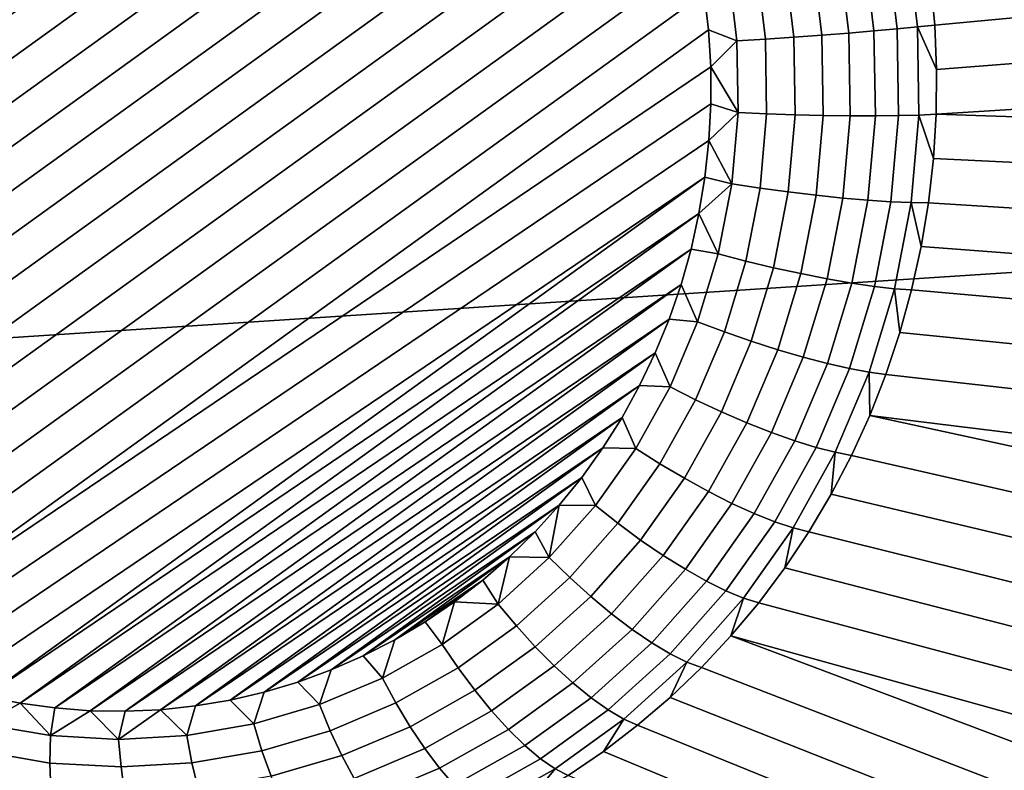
# Model space of a CAD drawing. Header units: metres. Extents: x -240 to 45, y -77 to 27.
# Tile 15 of 256: x -226.974 to -225.971, y -8.113 to -7.349. Entities that reach past the tile are written whole.
import ezdxf

# ---------------------------------------------------------------- set-up
doc = ezdxf.new("R2010")
doc.units = ezdxf.units.M
doc.layers.add('solid_102011X2', color=7, linetype='CONTINUOUS')

msp = doc.modelspace()

# ---------------------------------------------------------------- linework, layer by layer
at = {"layer": 'solid_102011X2'}
for points in [[(-224.555954, -6.777862, 299.357483), (-225.981155, -6.859543, 297.657959), (-225.740387, -7.591862, 297.498688), (-224.319702, -7.501435, 299.197754)], [(-227.496704, -7.343329, 273.933258), (-226.691086, -6.797991, 273.641205), (-226.65744, -6.81143, 273.63089), (-227.498657, -7.38082, 273.935852)], [(-227.498657, -7.38082, 273.935852), (-226.65744, -6.81143, 273.63089), (-226.624557, -6.826897, 273.620911), (-227.49852, -7.418451, 273.937744)], [(-227.496307, -7.456047, 273.938965), (-227.49852, -7.418451, 273.937744), (-226.624557, -6.826897, 273.620911)], [(-227.496307, -7.456047, 273.938965), (-226.624557, -6.826897, 273.620911), (-226.592468, -6.844385, 273.611298), (-227.491989, -7.493578, 273.939484)], [(-227.491989, -7.493578, 273.939484), (-226.592468, -6.844385, 273.611298), (-226.561417, -6.863772, 273.602142), (-227.485611, -7.530772, 273.939331)], [(-227.485611, -7.530772, 273.939331), (-226.561417, -6.863772, 273.602142), (-226.531418, -6.885045, 273.593414), (-227.477173, -7.567597, 273.938477)], [(-225.981155, -6.859543, 297.657959), (-227.392761, -6.94215, 295.94165), (-227.147232, -7.683289, 295.783081), (-225.740387, -7.591862, 297.498688)], [(-227.477173, -7.567597, 273.938477), (-226.531418, -6.885045, 273.593414), (-226.502731, -6.90802, 273.585205), (-227.466751, -7.603756, 273.93692)], [(-227.466751, -7.603756, 273.93692), (-226.502731, -6.90802, 273.585205), (-226.475357, -6.932666, 273.577515), (-227.454361, -7.639213, 273.934692)], [(-227.454361, -7.639213, 273.934692), (-226.475357, -6.932666, 273.577515), (-226.449509, -6.958776, 273.570404), (-227.440125, -7.673706, 273.931824)], [(-227.440125, -7.673706, 273.931824), (-226.449509, -6.958776, 273.570404), (-226.425186, -6.98629, 273.563843), (-227.424072, -7.70719, 273.928284)], [(-227.424072, -7.70719, 273.928284), (-226.425186, -6.98629, 273.563843), (-226.402588, -7.01495, 273.557922), (-227.406403, -7.73942, 273.924164)], [(-227.38707, -7.770453, 273.919434), (-227.406403, -7.73942, 273.924164), (-226.402588, -7.01495, 273.557922), (-226.381638, -7.044813, 273.552612)], [(-227.366119, -7.800317, 273.914124), (-227.38707, -7.770453, 273.919434), (-226.381638, -7.044813, 273.552612), (-226.362289, -7.075847, 273.547882)], [(-226.34462, -7.108077, 273.543762), (-227.343506, -7.828976, 273.908203), (-227.366119, -7.800317, 273.914124), (-226.362289, -7.075847, 273.547882)], [(-226.328583, -7.14156, 273.540253), (-227.319199, -7.85649, 273.901672), (-227.343506, -7.828976, 273.908203), (-226.34462, -7.108077, 273.543762)], [(-226.314346, -7.176054, 273.537354), (-227.29335, -7.8826, 273.894562), (-227.319199, -7.85649, 273.901672), (-226.328583, -7.14156, 273.540253)], [(-226.301956, -7.211511, 273.535156), (-227.265976, -7.907247, 273.886871), (-227.29335, -7.8826, 273.894562), (-226.314346, -7.176054, 273.537354)], [(-226.291534, -7.247669, 273.5336), (-227.237289, -7.930222, 273.878662), (-227.265976, -7.907247, 273.886871), (-226.301956, -7.211511, 273.535156)], [(-226.283096, -7.284494, 273.532745), (-227.207291, -7.951494, 273.869934), (-227.237289, -7.930222, 273.878662), (-226.291534, -7.247669, 273.5336)], [(-225.486496, -7.30205, 274.46402), (-226.042175, -7.35427, 273.613617), (-226.046402, -7.309, 273.612671), (-225.492493, -7.247827, 274.460327)], [(-226.114273, -7.274271, 273.552124), (-226.103989, -7.360242, 273.553223), (-226.1297, -7.362379, 273.539764), (-226.139725, -7.278587, 273.538727)], [(-226.091003, -7.270346, 273.569153), (-226.080505, -7.358149, 273.570251), (-226.103989, -7.360242, 273.553223), (-226.114273, -7.274271, 273.552124)], [(-226.070419, -7.266898, 273.589417), (-226.059753, -7.356145, 273.590546), (-226.080505, -7.358149, 273.570251), (-226.091003, -7.270346, 273.569153)], [(-226.059753, -7.356145, 273.590546), (-226.070419, -7.266898, 273.589417), (-226.046402, -7.309, 273.612671), (-226.042175, -7.35427, 273.613617)], [(-226.276718, -7.321689, 273.532562), (-227.176239, -7.970882, 273.860748), (-227.207291, -7.951494, 273.869934), (-226.283096, -7.284494, 273.532745)], [(-226.166809, -7.283206, 273.529175), (-226.157089, -7.364515, 273.530212), (-226.185593, -7.366605, 273.524719), (-226.194977, -7.288027, 273.523743)], [(-226.139725, -7.278587, 273.538727), (-226.1297, -7.362379, 273.539764), (-226.157089, -7.364515, 273.530212), (-226.166809, -7.283206, 273.529175)], [(-226.223633, -7.292951, 273.522491), (-226.214584, -7.368604, 273.523438), (-226.243469, -7.370471, 273.526398), (-226.252151, -7.297872, 273.525482)], [(-226.194977, -7.288027, 273.523743), (-226.185593, -7.366605, 273.524719), (-226.214584, -7.368604, 273.523438), (-226.223633, -7.292951, 273.522491)], [(-226.252151, -7.297872, 273.525482), (-226.243469, -7.370471, 273.526398), (-226.2724, -7.35922, 273.533112), (-226.276718, -7.321689, 273.532562)], [(-225.483047, -7.356233, 274.468567), (-226.040268, -7.399677, 273.615356), (-226.042175, -7.35427, 273.613617), (-225.486496, -7.30205, 274.46402)], [(-226.2724, -7.35922, 273.533112), (-227.14415, -7.98837, 273.851166), (-227.176239, -7.970882, 273.860748), (-226.276718, -7.321689, 273.532562)], [(-226.059753, -7.356145, 273.590546), (-226.058304, -7.445927, 273.594727), (-226.079086, -7.446478, 273.574371), (-226.080505, -7.358149, 273.570251)], [(-226.059753, -7.356145, 273.590546), (-226.042175, -7.35427, 273.613617), (-226.040268, -7.399677, 273.615356)], [(-226.058304, -7.445927, 273.594727), (-226.059753, -7.356145, 273.590546), (-226.040268, -7.399677, 273.615356), (-226.04071, -7.445086, 273.617828)], [(-225.483047, -7.356233, 274.468567), (-225.482147, -7.410238, 274.473907), (-226.04071, -7.445086, 273.617828), (-226.040268, -7.399677, 273.615356)], [(-226.2724, -7.35922, 273.533112), (-226.270187, -7.396815, 273.534332), (-227.14415, -7.98837, 273.851166)], [(-226.243469, -7.370471, 273.526398), (-226.270187, -7.396815, 273.534332), (-226.2724, -7.35922, 273.533112)], [(-226.185593, -7.366605, 273.524719), (-226.184326, -7.445652, 273.528412), (-226.213364, -7.444711, 273.526978), (-226.214584, -7.368604, 273.523438)], [(-226.157089, -7.364515, 273.530212), (-226.155777, -7.446311, 273.533997), (-226.184326, -7.445652, 273.528412), (-226.185593, -7.366605, 273.524719)], [(-226.1297, -7.362379, 273.539764), (-226.128342, -7.446672, 273.543701), (-226.155777, -7.446311, 273.533997), (-226.157089, -7.364515, 273.530212)], [(-226.103989, -7.360242, 273.553223), (-226.1026, -7.446728, 273.557251), (-226.128342, -7.446672, 273.543701), (-226.1297, -7.362379, 273.539764)], [(-226.080505, -7.358149, 273.570251), (-226.079086, -7.446478, 273.574371), (-226.1026, -7.446728, 273.557251), (-226.103989, -7.360242, 273.553223)], [(-226.243469, -7.370471, 273.526398), (-226.242294, -7.443505, 273.529785), (-226.270187, -7.396815, 273.534332)], [(-226.214584, -7.368604, 273.523438), (-226.213364, -7.444711, 273.526978), (-226.242294, -7.443505, 273.529785), (-226.243469, -7.370471, 273.526398)], [(-226.27005, -7.434446, 273.536224), (-227.111267, -8.003837, 273.841187), (-227.14415, -7.98837, 273.851166), (-226.270187, -7.396815, 273.534332)], [(-226.242294, -7.443505, 273.529785), (-226.27005, -7.434446, 273.536224), (-226.270187, -7.396815, 273.534332)], [(-225.482147, -7.410238, 274.473907), (-225.483826, -7.4639, 274.47998), (-226.04071, -7.445086, 273.617828)], [(-226.272003, -7.471937, 273.538788), (-227.077606, -8.017276, 273.830872), (-227.111267, -8.003837, 273.841187), (-226.27005, -7.434446, 273.536224)], [(-226.242294, -7.443505, 273.529785), (-226.272003, -7.471937, 273.538788), (-226.27005, -7.434446, 273.536224)], [(-226.242294, -7.443505, 273.529785), (-226.248642, -7.516117, 273.535645), (-226.272003, -7.471937, 273.538788)], [(-226.213364, -7.444711, 273.526978), (-226.219971, -7.520377, 273.533081), (-226.248642, -7.516117, 273.535645), (-226.242294, -7.443505, 273.529785)], [(-226.184326, -7.445652, 273.528412), (-226.191193, -7.524244, 273.534729), (-226.219971, -7.520377, 273.533081), (-226.213364, -7.444711, 273.526978)], [(-226.155777, -7.446311, 273.533997), (-226.162888, -7.527635, 273.540558), (-226.191193, -7.524244, 273.534729), (-226.184326, -7.445652, 273.528412)], [(-226.128342, -7.446672, 273.543701), (-226.135666, -7.530478, 273.550415), (-226.162888, -7.527635, 273.540558), (-226.155777, -7.446311, 273.533997)], [(-226.1026, -7.446728, 273.557251), (-226.110123, -7.532714, 273.564148), (-226.135666, -7.530478, 273.550415), (-226.128342, -7.446672, 273.543701)], [(-226.079086, -7.446478, 273.574371), (-226.086761, -7.534296, 273.581421), (-226.110123, -7.532714, 273.564148), (-226.1026, -7.446728, 273.557251)], [(-226.058304, -7.445927, 273.594727), (-226.066116, -7.53519, 273.601898), (-226.086761, -7.534296, 273.581421), (-226.079086, -7.446478, 273.574371)], [(-226.066116, -7.53519, 273.601898), (-226.058304, -7.445927, 273.594727), (-226.043488, -7.490362, 273.621094), (-226.048599, -7.535375, 273.625092)], [(-226.058304, -7.445927, 273.594727), (-226.04071, -7.445086, 273.617828), (-226.043488, -7.490362, 273.621094)], [(-225.488022, -7.517085, 274.486725), (-226.043488, -7.490362, 273.621094), (-226.04071, -7.445086, 273.617828), (-225.483826, -7.4639, 274.47998)], [(-226.276031, -7.509224, 273.542053), (-227.04335, -8.02863, 273.820221), (-227.077606, -8.017276, 273.830872), (-226.272003, -7.471937, 273.538788)], [(-226.248642, -7.516117, 273.535645), (-226.276031, -7.509224, 273.542053), (-226.272003, -7.471937, 273.538788)], [(-225.494766, -7.569656, 274.494049), (-226.048599, -7.535375, 273.625092), (-226.043488, -7.490362, 273.621094), (-225.488022, -7.517085, 274.486725)], [(-226.276031, -7.509224, 273.542053), (-227.00853, -8.037886, 273.809296), (-227.04335, -8.02863, 273.820221)], [(-226.276031, -7.509224, 273.542053), (-226.28212, -7.546182, 273.545959), (-227.00853, -8.037886, 273.809296)], [(-226.248642, -7.516117, 273.535645), (-226.28212, -7.546182, 273.545959), (-226.276031, -7.509224, 273.542053)], [(-226.248642, -7.516117, 273.535645), (-226.262436, -7.587456, 273.543823), (-226.28212, -7.546182, 273.545959)], [(-226.219971, -7.520377, 273.533081), (-226.234344, -7.594718, 273.541626), (-226.262436, -7.587456, 273.543823), (-226.248642, -7.516117, 273.535645)], [(-226.191193, -7.524244, 273.534729), (-226.206116, -7.601457, 273.54361), (-226.234344, -7.594718, 273.541626), (-226.219971, -7.520377, 273.533081)], [(-226.162888, -7.527635, 273.540558), (-226.178329, -7.607533, 273.549744), (-226.206116, -7.601457, 273.54361), (-226.191193, -7.524244, 273.534729)], [(-226.135666, -7.530478, 273.550415), (-226.151596, -7.612815, 273.559906), (-226.178329, -7.607533, 273.549744), (-226.162888, -7.527635, 273.540558)], [(-226.110123, -7.532714, 273.564148), (-226.12645, -7.617193, 273.573853), (-226.151596, -7.612815, 273.559906), (-226.135666, -7.530478, 273.550415)], [(-226.086761, -7.534296, 273.581421), (-226.103455, -7.620574, 273.591339), (-226.12645, -7.617193, 273.573853), (-226.110123, -7.532714, 273.564148)], [(-226.066116, -7.53519, 273.601898), (-226.083069, -7.622887, 273.611969), (-226.103455, -7.620574, 273.591339), (-226.086761, -7.534296, 273.581421)], [(-226.083069, -7.622887, 273.611969), (-226.066116, -7.53519, 273.601898), (-226.05603, -7.579991, 273.629822), (-226.06575, -7.624081, 273.635284)], [(-226.066116, -7.53519, 273.601898), (-226.048599, -7.535375, 273.625092), (-226.05603, -7.579991, 273.629822)], [(-225.503998, -7.621486, 274.501892), (-226.05603, -7.579991, 273.629822), (-226.048599, -7.535375, 273.625092), (-225.494766, -7.569656, 274.494049)], [(-226.28212, -7.546182, 273.545959), (-226.973282, -8.045003, 273.798126), (-227.00853, -8.037886, 273.809296)], [(-226.28212, -7.546182, 273.545959), (-226.290253, -7.582679, 273.550507), (-226.973282, -8.045003, 273.798126)], [(-226.262436, -7.587456, 273.543823), (-226.290253, -7.582679, 273.550507), (-226.28212, -7.546182, 273.545959)], [(-226.290253, -7.582679, 273.550507), (-226.937714, -8.049963, 273.786743), (-226.973282, -8.045003, 273.798126)], [(-226.290253, -7.582679, 273.550507), (-226.30043, -7.618619, 273.555695), (-226.937714, -8.049963, 273.786743)], [(-226.262436, -7.587456, 273.543823), (-226.283508, -7.656686, 273.554321), (-226.30043, -7.618619, 273.555695), (-226.290253, -7.582679, 273.550507)], [(-225.515701, -7.672447, 274.510193), (-226.06575, -7.624081, 273.635284), (-226.05603, -7.579991, 273.629822), (-225.503998, -7.621486, 274.501892)], [(-225.740387, -7.591862, 297.498688), (-227.147232, -7.683289, 295.783081), (-226.876999, -8.412766, 295.608521), (-225.475372, -8.312657, 297.323395)], [(-226.234344, -7.594718, 273.541626), (-226.256317, -7.666859, 273.552551), (-226.283508, -7.656686, 273.554321), (-226.262436, -7.587456, 273.543823)], [(-226.206116, -7.601457, 273.54361), (-226.228928, -7.676387, 273.554962), (-226.256317, -7.666859, 273.552551), (-226.234344, -7.594718, 273.541626)], [(-226.178329, -7.607533, 273.549744), (-226.201935, -7.685068, 273.561462), (-226.228928, -7.676387, 273.554962), (-226.206116, -7.601457, 273.54361)], [(-226.151596, -7.612815, 273.559906), (-226.175919, -7.692718, 273.571991), (-226.201935, -7.685068, 273.561462), (-226.178329, -7.607533, 273.549744)], [(-226.12645, -7.617193, 273.573853), (-226.151413, -7.699174, 273.586273), (-226.175919, -7.692718, 273.571991), (-226.151596, -7.612815, 273.559906)], [(-226.103455, -7.620574, 273.591339), (-226.128937, -7.704302, 273.604034), (-226.151413, -7.699174, 273.586273), (-226.12645, -7.617193, 273.573853)], [(-226.30043, -7.618619, 273.555695), (-226.901932, -8.052741, 273.775146), (-226.937714, -8.049963, 273.786743)], [(-226.30043, -7.618619, 273.555695), (-226.312576, -7.653821, 273.561493), (-226.901932, -8.052741, 273.775146)], [(-226.283508, -7.656686, 273.554321), (-226.312576, -7.653821, 273.561493), (-226.30043, -7.618619, 273.555695)], [(-226.083069, -7.622887, 273.611969), (-226.108978, -7.707992, 273.624878), (-226.128937, -7.704302, 273.604034), (-226.103455, -7.620574, 273.591339)], [(-226.108978, -7.707992, 273.624878), (-226.083069, -7.622887, 273.611969), (-226.077744, -7.667514, 273.641479), (-226.091965, -7.710164, 273.648315)], [(-226.083069, -7.622887, 273.611969), (-226.06575, -7.624081, 273.635284), (-226.077744, -7.667514, 273.641479)], [(-225.529816, -7.722424, 274.51886), (-226.077744, -7.667514, 273.641479), (-226.06575, -7.624081, 273.635284), (-225.515701, -7.672447, 274.510193)], [(-226.312576, -7.653821, 273.561493), (-226.866119, -8.053328, 273.763458), (-226.901932, -8.052741, 273.775146)], [(-226.312576, -7.653821, 273.561493), (-226.326675, -7.688219, 273.567902), (-226.866119, -8.053328, 273.763458)], [(-226.283508, -7.656686, 273.554321), (-226.311615, -7.722994, 273.566956), (-226.326675, -7.688219, 273.567902), (-226.312576, -7.653821, 273.561493)], [(-226.256317, -7.666859, 273.552551), (-226.285599, -7.735957, 273.565704), (-226.311615, -7.722994, 273.566956), (-226.283508, -7.656686, 273.554321)], [(-226.228928, -7.676387, 273.554962), (-226.259354, -7.748156, 273.568634), (-226.285599, -7.735957, 273.565704), (-226.256317, -7.666859, 273.552551)], [(-226.201935, -7.685068, 273.561462), (-226.233429, -7.759331, 273.575623), (-226.259354, -7.748156, 273.568634), (-226.228928, -7.676387, 273.554962)], [(-225.54631, -7.77132, 274.527863), (-226.091965, -7.710164, 273.648315), (-226.077744, -7.667514, 273.641479), (-225.529816, -7.722424, 274.51886)], [(-227.147232, -7.683289, 295.783081), (-228.538406, -7.775663, 294.049469), (-228.26268, -8.513878, 293.875916), (-226.876999, -8.412766, 295.608521)], [(-226.175919, -7.692718, 273.571991), (-226.208359, -7.769248, 273.586578), (-226.233429, -7.759331, 273.575623), (-226.201935, -7.685068, 273.561462)], [(-226.326675, -7.688219, 273.567902), (-226.830322, -8.051715, 273.751648), (-226.866119, -8.053328, 273.763458)], [(-226.326675, -7.688219, 273.567902), (-226.342651, -7.721617, 273.57486), (-226.830322, -8.051715, 273.751648)], [(-226.311615, -7.722994, 273.566956), (-226.342651, -7.721617, 273.57486), (-226.326675, -7.688219, 273.567902)], [(-226.151413, -7.699174, 273.586273), (-226.184692, -7.777696, 273.601257), (-226.208359, -7.769248, 273.586578), (-226.175919, -7.692718, 273.571991)], [(-226.128937, -7.704302, 273.604034), (-226.162933, -7.784497, 273.619324), (-226.184692, -7.777696, 273.601257), (-226.151413, -7.699174, 273.586273)], [(-226.108978, -7.707992, 273.624878), (-226.143539, -7.789506, 273.640411), (-226.162933, -7.784497, 273.619324), (-226.128937, -7.704302, 273.604034)], [(-226.143539, -7.789506, 273.640411), (-226.108978, -7.707992, 273.624878), (-226.108368, -7.751904, 273.655853), (-226.126923, -7.792614, 273.664032)], [(-226.108978, -7.707992, 273.624878), (-226.091965, -7.710164, 273.648315), (-226.108368, -7.751904, 273.655853)], [(-225.565109, -7.81903, 274.53717), (-226.108368, -7.751904, 273.655853), (-226.091965, -7.710164, 273.648315), (-225.54631, -7.77132, 274.527863)], [(-226.342651, -7.721617, 273.57486), (-226.794769, -8.047919, 273.739807), (-226.830322, -8.051715, 273.751648)], [(-226.342651, -7.721617, 273.57486), (-226.360489, -7.753984, 273.582367), (-226.794769, -8.047919, 273.739807)], [(-226.311615, -7.722994, 273.566956), (-226.346436, -7.785604, 273.581604), (-226.360489, -7.753984, 273.582367), (-226.342651, -7.721617, 273.57486)], [(-226.285599, -7.735957, 273.565704), (-226.321884, -7.801201, 273.580963), (-226.346436, -7.785604, 273.581604), (-226.311615, -7.722994, 273.566956)], [(-226.259354, -7.748156, 273.568634), (-226.297043, -7.815921, 273.584473), (-226.321884, -7.801201, 273.580963), (-226.285599, -7.735957, 273.565704)], [(-226.360489, -7.753984, 273.582367), (-226.759476, -8.04194, 273.727936), (-226.794769, -8.047919, 273.739807)], [(-226.360489, -7.753984, 273.582367), (-226.380081, -7.785129, 273.590393), (-226.759476, -8.04194, 273.727936)], [(-226.346436, -7.785604, 273.581604), (-226.380081, -7.785129, 273.590393), (-226.360489, -7.753984, 273.582367)], [(-226.233429, -7.759331, 273.575623), (-226.272415, -7.829453, 273.592041), (-226.297043, -7.815921, 273.584473), (-226.259354, -7.748156, 273.568634)], [(-225.609482, -7.910548, 274.556274), (-226.126923, -7.792614, 273.664032), (-226.108368, -7.751904, 273.655853), (-225.586197, -7.865471, 274.546631)], [(-225.565109, -7.81903, 274.53717), (-225.586197, -7.865471, 274.546631), (-226.108368, -7.751904, 273.655853)], [(-226.208359, -7.769248, 273.586578), (-226.24855, -7.84151, 273.603485), (-226.272415, -7.829453, 273.592041), (-226.233429, -7.759331, 273.575623)], [(-226.184692, -7.777696, 273.601257), (-226.225937, -7.851838, 273.618591), (-226.24855, -7.84151, 273.603485), (-226.208359, -7.769248, 273.586578)], [(-226.162933, -7.784497, 273.619324), (-226.205048, -7.860219, 273.637024), (-226.225937, -7.851838, 273.618591), (-226.184692, -7.777696, 273.601257)], [(-226.380081, -7.785129, 273.590393), (-226.724655, -8.033815, 273.716125), (-226.759476, -8.04194, 273.727936)], [(-226.380081, -7.785129, 273.590393), (-226.401413, -7.81503, 273.598938), (-226.724655, -8.033815, 273.716125)], [(-226.346436, -7.785604, 273.581604), (-226.387558, -7.843782, 273.598083), (-226.401413, -7.81503, 273.598938), (-226.380081, -7.785129, 273.590393)], [(-226.321884, -7.801201, 273.580963), (-226.364746, -7.861825, 273.598145), (-226.387558, -7.843782, 273.598083), (-226.346436, -7.785604, 273.581604)], [(-226.143539, -7.789506, 273.640411), (-226.18634, -7.866473, 273.658417), (-226.205048, -7.860219, 273.637024), (-226.162933, -7.784497, 273.619324)], [(-226.18634, -7.866473, 273.658417), (-226.143539, -7.789506, 273.640411), (-226.147552, -7.832173, 273.672852), (-226.170212, -7.870466, 273.682251)], [(-226.143539, -7.789506, 273.640411), (-226.126923, -7.792614, 273.664032), (-226.147552, -7.832173, 273.672852)], [(-225.634918, -7.954203, 274.56601), (-226.147552, -7.832173, 273.672852), (-226.126923, -7.792614, 273.664032), (-225.609482, -7.910548, 274.556274)], [(-226.297043, -7.815921, 273.584473), (-226.341553, -7.878889, 273.602295), (-226.364746, -7.861825, 273.598145), (-226.321884, -7.801201, 273.580963)], [(-226.401413, -7.81503, 273.598938), (-226.690323, -8.023553, 273.704346), (-226.724655, -8.033815, 273.716125)], [(-226.401413, -7.81503, 273.598938), (-226.424347, -7.84351, 273.60791), (-226.690323, -8.023553, 273.704346)], [(-226.387558, -7.843782, 273.598083), (-226.424347, -7.84351, 273.60791), (-226.401413, -7.81503, 273.598938)], [(-226.272415, -7.829453, 273.592041), (-226.318481, -7.89461, 273.610474), (-226.341553, -7.878889, 273.602295), (-226.297043, -7.815921, 273.584473)], [(-226.24855, -7.84151, 273.603485), (-226.296005, -7.908657, 273.622498), (-226.318481, -7.89461, 273.610474), (-226.272415, -7.829453, 273.592041)], [(-225.662445, -7.996352, 274.575806), (-226.170212, -7.870466, 273.682251), (-226.147552, -7.832173, 273.672852), (-225.634918, -7.954203, 274.56601)], [(-226.424347, -7.84351, 273.60791), (-226.656708, -8.01121, 273.692688), (-226.690323, -8.023553, 273.704346)], [(-226.424347, -7.84351, 273.60791), (-226.448883, -7.870544, 273.61734), (-226.656708, -8.01121, 273.692688)], [(-226.434494, -7.896844, 273.61618), (-226.448883, -7.870544, 273.61734), (-226.424347, -7.84351, 273.60791)], [(-226.387558, -7.843782, 273.598083), (-226.434494, -7.896844, 273.61618), (-226.424347, -7.84351, 273.60791)], [(-226.364746, -7.861825, 273.598145), (-226.413651, -7.91712, 273.617035), (-226.434494, -7.896844, 273.61618), (-226.387558, -7.843782, 273.598083)], [(-226.225937, -7.851838, 273.618591), (-226.274628, -7.920732, 273.638092), (-226.296005, -7.908657, 273.622498), (-226.24855, -7.84151, 273.603485)], [(-226.205048, -7.860219, 273.637024), (-226.254776, -7.930579, 273.656952), (-226.274628, -7.920732, 273.638092), (-226.225937, -7.851838, 273.618591)], [(-226.341553, -7.878889, 273.602295), (-226.392349, -7.936321, 273.621918), (-226.413651, -7.91712, 273.617035), (-226.364746, -7.861825, 273.598145)], [(-226.18634, -7.866473, 273.658417), (-226.236893, -7.937991, 273.67865), (-226.254776, -7.930579, 273.656952), (-226.205048, -7.860219, 273.637024)], [(-226.236893, -7.937991, 273.67865), (-226.18634, -7.866473, 273.658417), (-226.194839, -7.90738, 273.69223), (-226.221344, -7.942807, 273.702728)], [(-226.18634, -7.866473, 273.658417), (-226.170212, -7.870466, 273.682251), (-226.194839, -7.90738, 273.69223)], [(-226.448883, -7.870544, 273.61734), (-226.623825, -7.996804, 273.681183), (-226.656708, -8.01121, 273.692688)], [(-226.448883, -7.870544, 273.61734), (-226.474869, -7.89598, 273.627167), (-226.623825, -7.996804, 273.681183)], [(-226.434494, -7.896844, 273.61618), (-226.474869, -7.89598, 273.627167), (-226.448883, -7.870544, 273.61734)], [(-225.692032, -8.036953, 274.585663), (-226.194839, -7.90738, 273.69223), (-226.170212, -7.870466, 273.682251), (-225.662445, -7.996352, 274.575806)], [(-226.318481, -7.89461, 273.610474), (-226.371048, -7.954039, 273.630768), (-226.392349, -7.936321, 273.621918), (-226.341553, -7.878889, 273.602295)], [(-226.474869, -7.89598, 273.627167), (-226.591858, -7.980406, 273.669861), (-226.623825, -7.996804, 273.681183)], [(-226.474869, -7.89598, 273.627167), (-226.502274, -7.919776, 273.63739), (-226.591858, -7.980406, 273.669861)], [(-226.486694, -7.94417, 273.635742), (-226.502274, -7.919776, 273.63739), (-226.474869, -7.89598, 273.627167)], [(-226.434494, -7.896844, 273.61618), (-226.486694, -7.94417, 273.635742), (-226.474869, -7.89598, 273.627167)], [(-226.413651, -7.91712, 273.617035), (-226.468048, -7.966437, 273.63739), (-226.486694, -7.94417, 273.635742), (-226.434494, -7.896844, 273.61618)], [(-226.296005, -7.908657, 273.622498), (-226.350174, -7.9699, 273.643402), (-226.371048, -7.954039, 273.630768), (-226.318481, -7.89461, 273.610474)], [(-225.723587, -8.075927, 274.59552), (-226.221344, -7.942807, 273.702728), (-226.194839, -7.90738, 273.69223), (-225.692032, -8.036953, 274.585663)], [(-226.392349, -7.936321, 273.621918), (-226.448853, -7.987544, 273.643066), (-226.468048, -7.966437, 273.63739), (-226.413651, -7.91712, 273.617035)], [(-226.274628, -7.920732, 273.638092), (-226.3302, -7.983568, 273.659546), (-226.350174, -7.9699, 273.643402), (-226.296005, -7.908657, 273.622498)], [(-226.502274, -7.919776, 273.63739), (-226.560852, -7.962054, 273.658752), (-226.591858, -7.980406, 273.669861)], [(-226.502274, -7.919776, 273.63739), (-226.53096, -7.941821, 273.647919), (-226.560852, -7.962054, 273.658752)], [(-226.486694, -7.94417, 273.635742), (-226.53096, -7.941821, 273.647919), (-226.502274, -7.919776, 273.63739)], [(-226.254776, -7.930579, 273.656952), (-226.311539, -7.994754, 273.678864), (-226.3302, -7.983568, 273.659546), (-226.274628, -7.920732, 273.638092)], [(-226.371048, -7.954039, 273.630768), (-226.429504, -8.007043, 273.652649), (-226.448853, -7.987544, 273.643066), (-226.392349, -7.936321, 273.621918)], [(-226.236893, -7.937991, 273.67865), (-226.294586, -8.003222, 273.700928), (-226.311539, -7.994754, 273.678864), (-226.254776, -7.930579, 273.656952)], [(-226.294586, -8.003222, 273.700928), (-226.236893, -7.937991, 273.67865), (-226.249664, -7.976643, 273.713776), (-226.279709, -8.008787, 273.725281)], [(-226.236893, -7.937991, 273.67865), (-226.221344, -7.942807, 273.702728), (-226.249664, -7.976643, 273.713776)], [(-226.543549, -7.985205, 273.656494), (-226.560852, -7.962054, 273.658752), (-226.53096, -7.941821, 273.647919)], [(-226.486694, -7.94417, 273.635742), (-226.543549, -7.985205, 273.656494), (-226.53096, -7.941821, 273.647919)], [(-226.468048, -7.966437, 273.63739), (-226.527298, -8.009198, 273.658997), (-226.543549, -7.985205, 273.656494), (-226.486694, -7.94417, 273.635742)], [(-225.757095, -8.113229, 274.605316), (-226.249664, -7.976643, 273.713776), (-226.221344, -7.942807, 273.702728), (-225.723587, -8.075927, 274.59552)], [(-226.350174, -7.9699, 273.643402), (-226.410431, -8.024522, 273.665955), (-226.429504, -8.007043, 273.652649), (-226.371048, -7.954039, 273.630768)], [(-226.543549, -7.985205, 273.656494), (-226.604401, -8.019466, 273.678192), (-226.591858, -7.980406, 273.669861), (-226.560852, -7.962054, 273.658752)], [(-226.448853, -7.987544, 273.643066), (-226.510391, -8.031957, 273.665527), (-226.527298, -8.009198, 273.658997), (-226.468048, -7.966437, 273.63739)], [(-226.3302, -7.983568, 273.659546), (-226.392029, -8.039611, 273.682709), (-226.410431, -8.024522, 273.665955), (-226.350174, -7.9699, 273.643402)], [(-225.829697, -8.182558, 274.624725), (-226.279709, -8.008787, 273.725281), (-226.249664, -7.976643, 273.713776), (-225.79248, -8.148787, 274.615051)], [(-225.757095, -8.113229, 274.605316), (-225.79248, -8.148787, 274.615051), (-226.249664, -7.976643, 273.713776)], [(-226.604401, -8.019466, 273.678192), (-226.623825, -7.996804, 273.681183), (-226.591858, -7.980406, 273.669861)], [(-226.527298, -8.009198, 273.658997), (-226.590698, -8.044901, 273.68161), (-226.604401, -8.019466, 273.678192), (-226.543549, -7.985205, 273.656494)], [(-226.429504, -8.007043, 273.652649), (-226.493179, -8.052999, 273.675903), (-226.510391, -8.031957, 273.665527), (-226.448853, -7.987544, 273.643066)], [(-226.311539, -7.994754, 273.678864), (-226.37468, -8.051991, 273.702484), (-226.392029, -8.039611, 273.682709), (-226.3302, -7.983568, 273.659546)], [(-226.604401, -8.019466, 273.678192), (-226.668518, -8.046554, 273.700592), (-226.656708, -8.01121, 273.692688), (-226.623825, -7.996804, 273.681183)], [(-226.294586, -8.003222, 273.700928), (-226.358765, -8.0614, 273.724945), (-226.37468, -8.051991, 273.702484), (-226.311539, -7.994754, 273.678864)], [(-226.410431, -8.024522, 273.665955), (-226.476059, -8.071882, 273.689911), (-226.493179, -8.052999, 273.675903), (-226.429504, -8.007043, 273.652649)], [(-226.358765, -8.0614, 273.724945), (-226.294586, -8.003222, 273.700928), (-226.311386, -8.039148, 273.737213), (-226.34462, -8.067635, 273.749573)], [(-226.294586, -8.003222, 273.700928), (-226.279709, -8.008787, 273.725281), (-226.311386, -8.039148, 273.737213)], [(-226.668518, -8.046554, 273.700592), (-226.690323, -8.023553, 273.704346), (-226.656708, -8.01121, 273.692688)], [(-226.510391, -8.031957, 273.665527), (-226.576248, -8.069039, 273.688995), (-226.590698, -8.044901, 273.68161), (-226.527298, -8.009198, 273.658997)], [(-225.868668, -8.214469, 274.634277), (-226.311386, -8.039148, 273.737213), (-226.279709, -8.008787, 273.725281), (-225.829697, -8.182558, 274.624725)], [(-226.668518, -8.046554, 273.700592), (-226.735153, -8.06615, 273.723419), (-226.724655, -8.033815, 273.716125), (-226.690323, -8.023553, 273.704346)], [(-226.590698, -8.044901, 273.68161), (-226.657516, -8.073128, 273.704956), (-226.668518, -8.046554, 273.700592), (-226.604401, -8.019466, 273.678192)], [(-226.392029, -8.039611, 273.682709), (-226.459351, -8.088203, 273.707275), (-226.476059, -8.071882, 273.689911), (-226.410431, -8.024522, 273.665955)], [(-227.011078, -8.066383, 273.813812), (-227.00853, -8.037886, 273.809296), (-226.973282, -8.045003, 273.798126)], [(-226.735153, -8.06615, 273.723419), (-226.759476, -8.04194, 273.727936), (-226.724655, -8.033815, 273.716125)], [(-226.493179, -8.052999, 273.675903), (-226.561325, -8.091372, 273.700195), (-226.576248, -8.069039, 273.688995), (-226.510391, -8.031957, 273.665527)], [(-226.942322, -8.07814, 273.791901), (-227.011078, -8.066383, 273.813812), (-226.973282, -8.045003, 273.798126)], [(-226.942322, -8.07814, 273.791901), (-226.973282, -8.045003, 273.798126), (-226.937714, -8.049963, 273.786743)], [(-226.803543, -8.078023, 273.746429), (-226.830322, -8.051715, 273.751648), (-226.794769, -8.047919, 273.739807)], [(-226.735153, -8.06615, 273.723419), (-226.803543, -8.078023, 273.746429), (-226.794769, -8.047919, 273.739807), (-226.759476, -8.04194, 273.727936)], [(-226.657516, -8.073128, 273.704956), (-226.726959, -8.093548, 273.72876), (-226.735153, -8.06615, 273.723419), (-226.668518, -8.046554, 273.700592)], [(-226.576248, -8.069039, 273.688995), (-226.645645, -8.098357, 273.713257), (-226.657516, -8.073128, 273.704956), (-226.590698, -8.044901, 273.68161)], [(-226.37468, -8.051991, 273.702484), (-226.443436, -8.101619, 273.7276), (-226.459351, -8.088203, 273.707275), (-226.392029, -8.039611, 273.682709)], [(-225.909378, -8.244468, 274.643738), (-226.34462, -8.067635, 273.749573), (-226.311386, -8.039148, 273.737213), (-225.868668, -8.214469, 274.634277)], [(-226.942322, -8.07814, 273.791901), (-226.937714, -8.049963, 273.786743), (-226.901932, -8.052741, 273.775146)], [(-226.872864, -8.082036, 273.769348), (-226.942322, -8.07814, 273.791901), (-226.901932, -8.052741, 273.775146)], [(-226.872864, -8.082036, 273.769348), (-226.901932, -8.052741, 273.775146), (-226.866119, -8.053328, 273.763458)], [(-226.872864, -8.082036, 273.769348), (-226.866119, -8.053328, 273.763458), (-226.830322, -8.051715, 273.751648)], [(-226.803543, -8.078023, 273.746429), (-226.872864, -8.082036, 273.769348), (-226.830322, -8.051715, 273.751648)], [(-226.476059, -8.071882, 273.689911), (-226.54628, -8.111425, 273.714966), (-226.561325, -8.091372, 273.700195), (-226.493179, -8.052999, 273.675903)], [(-226.358765, -8.0614, 273.724945), (-226.42865, -8.111844, 273.750458), (-226.443436, -8.101619, 273.7276), (-226.37468, -8.051991, 273.702484)], [(-226.942841, -8.106043, 273.80011), (-227.014496, -8.093791, 273.822937), (-227.011078, -8.066383, 273.813812), (-226.942322, -8.07814, 273.791901)], [(-226.726959, -8.093548, 273.72876), (-226.798218, -8.105921, 273.752747), (-226.803543, -8.078023, 273.746429), (-226.735153, -8.06615, 273.723419)], [(-226.42865, -8.111844, 273.750458), (-226.358765, -8.0614, 273.724945), (-226.379288, -8.094164, 273.762299), (-226.415314, -8.118659, 273.77536)], [(-226.358765, -8.0614, 273.724945), (-226.34462, -8.067635, 273.749573), (-226.379288, -8.094164, 273.762299)], [(-225.951721, -8.27248, 274.653076), (-226.379288, -8.094164, 273.762299), (-226.34462, -8.067635, 273.749573), (-225.909378, -8.244468, 274.643738)], [(-226.870468, -8.110103, 273.776611), (-226.942841, -8.106043, 273.80011), (-226.942322, -8.07814, 273.791901), (-226.872864, -8.082036, 273.769348)], [(-226.798218, -8.105921, 273.752747), (-226.870468, -8.110103, 273.776611), (-226.872864, -8.082036, 273.769348), (-226.803543, -8.078023, 273.746429)], [(-226.645645, -8.098357, 273.713257), (-226.717773, -8.119566, 273.737976), (-226.726959, -8.093548, 273.72876), (-226.657516, -8.073128, 273.704956)], [(-226.561325, -8.091372, 273.700195), (-226.633133, -8.121709, 273.725281), (-226.645645, -8.098357, 273.713257), (-226.576248, -8.069039, 273.688995)], [(-226.459351, -8.088203, 273.707275), (-226.531403, -8.128776, 273.732971), (-226.54628, -8.111425, 273.714966), (-226.476059, -8.071882, 273.689911)], [(-226.443436, -8.101619, 273.7276), (-226.517029, -8.143055, 273.753845), (-226.531403, -8.128776, 273.732971), (-226.459351, -8.088203, 273.707275)], [(-226.941986, -8.132545, 273.812073), (-227.016418, -8.11982, 273.835785), (-227.014496, -8.093791, 273.822937), (-226.942841, -8.106043, 273.80011)], [(-226.717773, -8.119566, 273.737976), (-226.791779, -8.132418, 273.762878), (-226.798218, -8.105921, 273.752747), (-226.726959, -8.093548, 273.72876)], [(-226.633133, -8.121709, 273.725281), (-226.707779, -8.143656, 273.750854), (-226.717773, -8.119566, 273.737976), (-226.645645, -8.098357, 273.713257)], [(-226.54628, -8.111425, 273.714966), (-226.620285, -8.142689, 273.740814), (-226.633133, -8.121709, 273.725281), (-226.561325, -8.091372, 273.700195)], [(-225.995667, -8.298439, 274.662262), (-226.415314, -8.118659, 273.77536), (-226.379288, -8.094164, 273.762299), (-225.951721, -8.27248, 274.653076)], [(-226.866821, -8.136761, 273.787689), (-226.941986, -8.132545, 273.812073), (-226.942841, -8.106043, 273.80011), (-226.870468, -8.110103, 273.776611)], [(-226.791779, -8.132418, 273.762878), (-226.866821, -8.136761, 273.787689), (-226.870468, -8.110103, 273.776611), (-226.798218, -8.105921, 273.752747)], [(-226.42865, -8.111844, 273.750458), (-226.503448, -8.153963, 273.77713), (-226.517029, -8.143055, 273.753845), (-226.443436, -8.101619, 273.7276)], [(-226.531403, -8.128776, 273.732971), (-226.60733, -8.160852, 273.759491), (-226.620285, -8.142689, 273.740814), (-226.54628, -8.111425, 273.714966)], [(-226.503448, -8.153963, 273.77713), (-226.42865, -8.111844, 273.750458), (-226.452576, -8.141047, 273.788727), (-226.490967, -8.161261, 273.802338)], [(-226.42865, -8.111844, 273.750458), (-226.415314, -8.118659, 273.77536), (-226.452576, -8.141047, 273.788727)]]:
    msp.add_3dface(points, dxfattribs=at)

doc.saveas('drawing.dxf')
